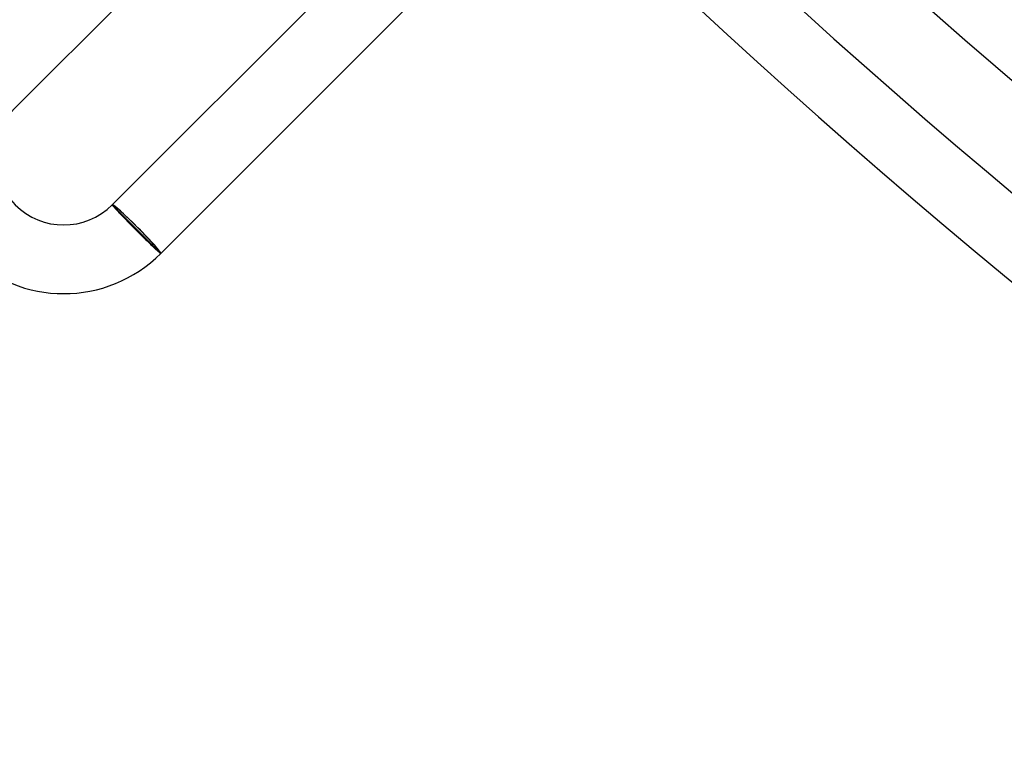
# Model space of a CAD drawing. Header units: millimetres. Extents: x -430 to 430, y -430 to 430.
# Tile 3 of 116: x -305 to -248, y -329 to -286. Entities that reach past the tile are written whole.
import ezdxf

# ---------------------------------------------------------------- set-up
doc = ezdxf.new("R2010")
doc.units = ezdxf.units.MM
doc.layers.add('HIDDEN', color=7, linetype='Continuous')
doc.layers.add('THICK', color=7, linetype='Continuous')

msp = doc.modelspace()

# ---------------------------------------------------------------- linework, layer by layer
at = {"layer": 'HIDDEN'}
for p, q in [((-299.743, -297.056), (-299.813, -296.985)), ((-297.056, -299.743), (-299.743, -297.056)), ((-296.985, -299.813), (-297.056, -299.743))]:
    msp.add_line(p, q, dxfattribs=at)
for major_axis, start_param, end_param in [((-1.414, 1.414), -1.570796, 0), ((1.344, -1.344), 0, 3.141593), ((-1.414, 1.414), -3.141593, -1.570796)]:
    msp.add_ellipse((-298.399, -298.399), major_axis=major_axis, ratio=0.058722, start_param=start_param, end_param=end_param, dxfattribs=at)
at = {"layer": 'THICK'}
for p, q in [((-305.47, -291.328), (-284.257, -270.115)), ((-299.813, -296.985), (-277.182, -274.354)), ((-296.985, -299.813), (-274.354, -277.182)), ((-299.813, -296.985), (-299.813, -296.988)), ((-299.813, -296.988), (-299.811, -296.994)), ((-299.811, -296.994), (-299.805, -297.004)), ((-299.805, -297.004), (-299.796, -297.016)), ((-299.796, -297.016), (-299.784, -297.031)), ((-299.784, -297.031), (-299.77, -297.049)), ((-299.77, -297.049), (-299.752, -297.07)), ((-299.752, -297.07), (-299.731, -297.094)), ((-299.731, -297.094), (-299.708, -297.121)), ((-299.708, -297.121), (-299.682, -297.15)), ((-299.682, -297.15), (-299.653, -297.182)), ((-299.653, -297.182), (-299.621, -297.217)), ((-299.621, -297.217), (-299.587, -297.254)), ((-299.587, -297.254), (-299.551, -297.294)), ((-299.551, -297.294), (-299.512, -297.336)), ((-299.512, -297.336), (-299.47, -297.38)), ((-299.47, -297.38), (-299.426, -297.427)), ((-299.426, -297.427), (-299.38, -297.475)), ((-299.38, -297.475), (-299.332, -297.526)), ((-299.332, -297.526), (-299.283, -297.578)), ((-299.283, -297.578), (-299.231, -297.632)), ((-299.231, -297.632), (-299.177, -297.688)), ((-299.177, -297.688), (-299.122, -297.746)), ((-299.122, -297.746), (-299.065, -297.804)), ((-299.065, -297.804), (-299.007, -297.865)), ((-299.007, -297.865), (-298.947, -297.926)), ((-298.947, -297.926), (-298.887, -297.988)), ((-298.887, -297.988), (-298.825, -298.051)), ((-298.825, -298.051), (-298.763, -298.115)), ((-298.763, -298.115), (-298.699, -298.179)), ((-298.699, -298.179), (-298.635, -298.244)), ((-298.635, -298.244), (-298.571, -298.309)), ((-298.571, -298.309), (-298.506, -298.375)), ((-298.506, -298.375), (-298.441, -298.441)), ((-298.441, -298.441), (-298.373, -298.508)), ((-298.373, -298.508), (-298.306, -298.575)), ((-298.306, -298.575), (-298.24, -298.642)), ((-298.24, -298.642), (-298.173, -298.708)), ((-298.173, -298.708), (-298.107, -298.773)), ((-298.107, -298.773), (-298.042, -298.838)), ((-298.042, -298.838), (-297.977, -298.902)), ((-297.977, -298.902), (-297.913, -298.964)), ((-297.913, -298.964), (-297.851, -299.026)), ((-297.851, -299.026), (-297.789, -299.085)), ((-297.789, -299.085), (-297.729, -299.143)), ((-297.729, -299.143), (-297.671, -299.2)), ((-297.671, -299.2), (-297.614, -299.254)), ((-297.614, -299.254), (-297.559, -299.307)), ((-297.559, -299.307), (-297.506, -299.358)), ((-297.506, -299.358), (-297.455, -299.407)), ((-297.455, -299.407), (-297.406, -299.453)), ((-297.406, -299.453), (-297.359, -299.497)), ((-297.359, -299.497), (-297.315, -299.538)), ((-297.315, -299.538), (-297.273, -299.576)), ((-297.273, -299.576), (-297.233, -299.612)), ((-297.233, -299.612), (-297.197, -299.646)), ((-297.197, -299.646), (-297.162, -299.676)), ((-297.162, -299.676), (-297.131, -299.704)), ((-297.131, -299.704), (-297.103, -299.728)), ((-297.103, -299.728), (-297.077, -299.75)), ((-297.077, -299.75), (-297.055, -299.768)), ((-297.055, -299.768), (-297.035, -299.784)), ((-297.035, -299.784), (-297.019, -299.796)), ((-297.019, -299.796), (-297.006, -299.805)), ((-297.006, -299.805), (-296.996, -299.811)), ((-296.996, -299.811), (-296.989, -299.814)), ((-296.989, -299.814), (-296.985, -299.813))]:
    msp.add_line(p, q, dxfattribs=at)
for centre, radius, start, end in [((0, 0), 373, 179.99998, 0), ((0, 0), 365, 179.99998, 0), ((0, 0), 357, 179.99998, 0), ((0, 0), 349, 179.99998, 0), ((0, 0), 341, 179.99998, 0), ((0, 0), 333, 179.99998, 0), ((0, 0), 325, 179.99998, 0), ((0, 0), 317, 179.99998, 0), ((0, 0), 309, 179.99998, 0), ((0, 0), 301, 179.99998, 0), ((0, 0), 293, 179.99998, 0), ((0, 0), 353, 225.32461, 269.67538), ((0, 0), 361, 225.31745, 269.68254), ((0, 0), 369, 225.31057, 269.68948), ((0, 0), 377, 225.30398, 269.69606), ((0, 0), 381, 225.06907, 269.93098), ((0, 0), 386, 225.29688, 269.70311), ((0, 0), 390, 225.29333, 269.70666), ((-302.642, -294.156), 8, 135.00003, 315.00001), ((-302.642, -294.156), 4, 135.00003, 314.99995)]:
    msp.add_arc(centre, radius, start, end, dxfattribs=at)

doc.saveas('drawing.dxf')
